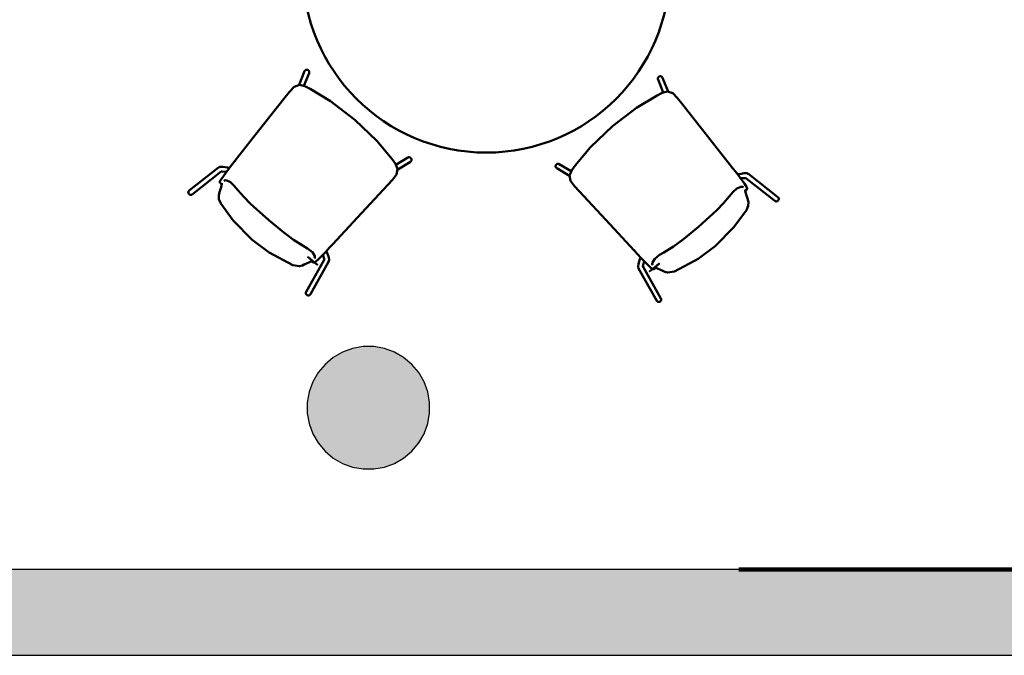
# Model space of a CAD drawing. Header units: metres. Extents: x -1 to 430, y -6 to 34.
# Tile 11 of 20: x 415 to 418.22, y 12.84 to 14.92. Entities that reach past the tile are written whole.
import ezdxf

# ---------------------------------------------------------------- set-up
doc = ezdxf.new("R2010")
doc.units = ezdxf.units.M
doc.linetypes.add('CONTINUA', pattern=[0])
doc.linetypes.add('VERDECKT', pattern=[9.525, 6.35, -3.175])
for name, color, linetype, lineweight in [('3D P2 MOBLES', 7, 'CONTINUA', 25), ('3D P2 MURS', 7, 'CONTINUA', 25), ('3D P2 PILAR', 7, 'CONTINUA', 25), ('P2 REVESTIMENT  enguixat i pintat (lila)', 7, 'CONTINUA', 25)]:
    doc.layers.add(name, color=color, linetype=linetype, lineweight=lineweight)

# ---------------------------------------------------------------- blocks, each defined once
blk = doc.blocks.new('_CLOSEDFILLED')
at = {"color": 0, "linetype": 'ByBlock', "lineweight": -2}
blk.add_solid([(-1, 0), (0, 0), (-1, 0)], dxfattribs=at)

msp = doc.modelspace()

# ---------------------------------------------------------------- hatches: boundary and pattern name
at = {"layer": '3D P2 MURS', "linetype": 'CONTINUA', "lineweight": 18, "true_color": 0xa0a0a0, "transparency": 33554687}
msp.add_hatch(color=253, dxfattribs=at).paths.add_polyline_path([(398.2417, 12.8406), (423.6575, 12.8406), (423.7155, 13.1206), (398.2971, 13.1206)])
at = {"layer": '3D P2 PILAR', "linetype": 'CONTINUA', "lineweight": 18, "transparency": 33554687}
msp.add_hatch(color=9, dxfattribs=at).paths.add_polyline_path([(416.1545, 13.8492), (416.1195, 13.8492), (416.0851, 13.8431), (416.0522, 13.8312), (416.022, 13.8137), (415.9952, 13.7912), (415.9727, 13.7645), (415.9553, 13.7342), (415.9433, 13.7014), (415.9372, 13.6669), (415.9372, 13.632), (415.9433, 13.5976), (415.9553, 13.5647), (415.9727, 13.5345), (415.9952, 13.5077), (416.022, 13.4852), (416.0522, 13.4677), (416.0851, 13.4558), (416.1195, 13.4497), (416.1545, 13.4497), (416.1889, 13.4558), (416.2217, 13.4677), (416.252, 13.4852), (416.2788, 13.5077), (416.3012, 13.5345), (416.3187, 13.5647), (416.3307, 13.5976), (416.3367, 13.632), (416.3367, 13.6669), (416.3307, 13.7014), (416.3187, 13.7342), (416.3012, 13.7645), (416.2788, 13.7912), (416.252, 13.8137), (416.2217, 13.8312), (416.1889, 13.8431)])

# ---------------------------------------------------------------- linework, layer by layer
at = {"layer": '3D P2 MOBLES', "color": 202, "linetype": 'CONTINUA', "lineweight": 50, "transparency": 33554687}
for p, q in [((415.9101, 14.7041), (415.9281, 14.7488)), ((415.9261, 14.701), (415.9429, 14.7428)), ((417.1003, 14.6798), (417.0835, 14.7216)), ((417.1164, 14.6829), (417.0984, 14.7276)), ((416.227, 14.4436), (416.2657, 14.4667)), ((416.2325, 14.4282), (416.2739, 14.4529)), ((415.5512, 14.3591), (415.6465, 14.4341)), ((415.5611, 14.3466), (415.6557, 14.421)), ((415.6814, 14.4333), (415.6825, 14.433)), ((416.7939, 14.407), (416.7525, 14.4317)), ((416.7994, 14.4224), (416.7607, 14.4455)), ((415.6682, 14.4136), (415.6683, 14.4137)), ((417.3451, 14.4121), (417.344, 14.4117)), ((417.3582, 14.3924), (417.3581, 14.3925)), ((417.4654, 14.3253), (417.3707, 14.3998)), ((417.4753, 14.3379), (417.3799, 14.4129)), ((415.6576, 14.3831), (415.6576, 14.3831)), ((417.3689, 14.3619), (417.3689, 14.3619)), ((416.0004, 14.1604), (415.9999, 14.1614)), ((415.9333, 14.0281), (415.9922, 14.1331)), ((415.9545, 14.1291), (415.9545, 14.1291)), ((415.983, 14.1443), (415.983, 14.1444)), ((417.0261, 14.1391), (417.0265, 14.1402)), ((415.9473, 14.0203), (416.0066, 14.126)), ((417.0791, 13.999), (417.0198, 14.1048)), ((417.0931, 14.0069), (417.0342, 14.1119)), ((417.0435, 14.1231), (417.0434, 14.1232)), ((417.072, 14.1078), (417.072, 14.1078))]:
    msp.add_line(p, q, dxfattribs=at)
for points in [[(415.9281, 14.7488), (415.9283, 14.7492), (415.9285, 14.7497), (415.9287, 14.7501), (415.929, 14.7505), (415.9293, 14.7509), (415.9297, 14.7513), (415.93, 14.7516), (415.9304, 14.752), (415.9308, 14.7523), (415.9312, 14.7526), (415.9316, 14.7528), (415.9321, 14.753), (415.9326, 14.7532), (415.933, 14.7534), (415.9335, 14.7535), (415.934, 14.7536), (415.9345, 14.7537), (415.935, 14.7538), (415.9355, 14.7538), (415.936, 14.7537), (415.9365, 14.7537), (415.937, 14.7536), (415.9375, 14.7535), (415.938, 14.7534), (415.9384, 14.7532), (415.9389, 14.753), (415.9394, 14.7528), (415.9398, 14.7525), (415.9402, 14.7522), (415.9406, 14.7519), (415.941, 14.7516), (415.9413, 14.7512), (415.9417, 14.7508), (415.942, 14.7504), (415.9422, 14.75), (415.9425, 14.7496), (415.9427, 14.7491), (415.9429, 14.7487), (415.9431, 14.7482), (415.9432, 14.7477), (415.9433, 14.7472), (415.9434, 14.7468), (415.9435, 14.7463), (415.9435, 14.7458), (415.9435, 14.7453), (415.9434, 14.7448), (415.9433, 14.7443), (415.9432, 14.7438), (415.9431, 14.7433), (415.9429, 14.7428)], [(417.0835, 14.7216), (417.0833, 14.7221), (417.0832, 14.7226), (417.0831, 14.7231), (417.083, 14.7235), (417.083, 14.724), (417.0829, 14.7245), (417.083, 14.725), (417.083, 14.7255), (417.0831, 14.726), (417.0832, 14.7265), (417.0833, 14.727), (417.0835, 14.7275), (417.0837, 14.7279), (417.0839, 14.7284), (417.0842, 14.7288), (417.0845, 14.7292), (417.0848, 14.7296), (417.0851, 14.73), (417.0855, 14.7304), (417.0858, 14.7307), (417.0862, 14.731), (417.0866, 14.7313), (417.0871, 14.7315), (417.0875, 14.7318), (417.088, 14.732), (417.0885, 14.7321), (417.0889, 14.7323), (417.0894, 14.7324), (417.0899, 14.7325), (417.0904, 14.7325), (417.0909, 14.7326), (417.0914, 14.7325), (417.0919, 14.7325), (417.0924, 14.7324), (417.0929, 14.7323), (417.0934, 14.7322), (417.0939, 14.732), (417.0943, 14.7318), (417.0948, 14.7316), (417.0952, 14.7313), (417.0956, 14.7311), (417.096, 14.7308), (417.0964, 14.7304), (417.0968, 14.7301), (417.0971, 14.7297), (417.0974, 14.7293), (417.0977, 14.7289), (417.0979, 14.7285), (417.0982, 14.728), (417.0984, 14.7276)], [(415.9462, 14.6912), (415.9295, 14.6997), (415.9115, 14.7042), (415.8943, 14.698), (415.8791, 14.6821), (415.8653, 14.6646)], [(415.9462, 14.6912), (415.9451, 14.6918), (415.9449, 14.6919), (415.9462, 14.6912)], [(416.0921, 14.5905), (416.0128, 14.6509), (415.9462, 14.6912)], [(415.9462, 14.6912), (415.9476, 14.6905), (415.9474, 14.6906), (415.9462, 14.6912)], [(417.0802, 14.67), (417.0969, 14.6785), (417.1149, 14.6829), (417.1321, 14.6768), (417.1473, 14.6609), (417.1611, 14.6434)], [(415.8653, 14.6646), (415.7738, 14.5483), (415.7019, 14.457)], [(415.8652, 14.6645), (415.8653, 14.6646), (415.8654, 14.6647)], [(416.9343, 14.5693), (417.0136, 14.6297), (417.0802, 14.67)], [(417.0802, 14.67), (417.0789, 14.6692), (417.0791, 14.6694), (417.0802, 14.67)], [(417.0802, 14.67), (417.0813, 14.6706), (417.0815, 14.6707), (417.0802, 14.67)], [(417.1612, 14.6432), (417.1611, 14.6434), (417.161, 14.6435)], [(417.1611, 14.6434), (417.2526, 14.5271), (417.3245, 14.4358)], [(416.0921, 14.5905), (416.1641, 14.5215), (416.2141, 14.462)], [(416.9343, 14.5693), (416.8624, 14.5003), (416.8123, 14.4408)], [(415.7019, 14.457), (415.6909, 14.4432), (415.6825, 14.433)], [(415.6991, 14.4535), (415.7015, 14.4566), (415.7034, 14.459)], [(415.702, 14.4572), (415.7019, 14.457), (415.7018, 14.4569)], [(416.2141, 14.462), (416.2251, 14.4468), (416.2323, 14.4297), (416.2289, 14.4117), (416.2155, 14.3942), (416.2004, 14.3779)], [(416.2142, 14.462), (416.2132, 14.4632), (416.2134, 14.463), (416.2142, 14.462)], [(416.2142, 14.462), (416.2149, 14.4609), (416.2151, 14.4608), (416.2142, 14.462)], [(416.2739, 14.4529), (416.2743, 14.4532), (416.2747, 14.4535), (416.2751, 14.4538), (416.2755, 14.4542), (416.2758, 14.4545), (416.2761, 14.4549), (416.2764, 14.4553), (416.2767, 14.4557), (416.2769, 14.4562), (416.2771, 14.4566), (416.2773, 14.4571), (416.2775, 14.4576), (416.2776, 14.4581), (416.2777, 14.4586), (416.2777, 14.4591), (416.2778, 14.4596), (416.2778, 14.4601), (416.2777, 14.4606), (416.2777, 14.4611), (416.2776, 14.4616), (416.2774, 14.462), (416.2773, 14.4625), (416.2771, 14.463), (416.2769, 14.4634), (416.2766, 14.4639), (416.2764, 14.4643), (416.2761, 14.4647), (416.2757, 14.4651), (416.2754, 14.4655), (416.275, 14.4658), (416.2746, 14.4661), (416.2742, 14.4664), (416.2738, 14.4667), (416.2734, 14.4669), (416.2729, 14.4671), (416.2724, 14.4673), (416.272, 14.4675), (416.2715, 14.4676), (416.271, 14.4677), (416.2705, 14.4678), (416.27, 14.4678), (416.2695, 14.4678), (416.269, 14.4678), (416.2685, 14.4677), (416.268, 14.4676), (416.2675, 14.4675), (416.267, 14.4673), (416.2666, 14.4671), (416.2661, 14.4669), (416.2657, 14.4667)], [(415.661, 14.437), (415.6524, 14.4367), (415.6465, 14.4341)], [(415.6514, 14.385), (415.6517, 14.3889), (415.6537, 14.3929), (415.6606, 14.4032), (415.6649, 14.4092), (415.6708, 14.4171), (415.6825, 14.433)], [(415.6553, 14.4209), (415.6554, 14.4209), (415.6567, 14.4211), (415.6582, 14.4211), (415.6583, 14.4211), (415.6589, 14.4211), (415.6735, 14.4205)], [(415.6814, 14.4333), (415.6764, 14.4343), (415.661, 14.437)], [(416.7607, 14.4455), (416.7603, 14.4457), (416.7598, 14.4459), (416.7594, 14.4461), (416.7589, 14.4463), (416.7584, 14.4464), (416.7579, 14.4465), (416.7574, 14.4466), (416.7569, 14.4466), (416.7564, 14.4466), (416.7559, 14.4466), (416.7554, 14.4465), (416.7549, 14.4464), (416.7545, 14.4463), (416.754, 14.4461), (416.7535, 14.4459), (416.7531, 14.4457), (416.7526, 14.4455), (416.7522, 14.4452), (416.7518, 14.4449), (416.7514, 14.4446), (416.751, 14.4443), (416.7507, 14.4439), (416.7504, 14.4435), (416.7501, 14.4431), (416.7498, 14.4427), (416.7496, 14.4422), (416.7493, 14.4418), (416.7492, 14.4413), (416.749, 14.4408), (416.7489, 14.4403), (416.7488, 14.4398), (416.7487, 14.4394), (416.7487, 14.4389), (416.7487, 14.4383), (416.7487, 14.4378), (416.7488, 14.4374), (416.7488, 14.4369), (416.749, 14.4364), (416.7491, 14.4359), (416.7493, 14.4354), (416.7495, 14.435), (416.7498, 14.4345), (416.75, 14.4341), (416.7503, 14.4337), (416.7506, 14.4333), (416.751, 14.433), (416.7513, 14.4326), (416.7517, 14.4323), (416.7521, 14.432), (416.7525, 14.4317)], [(416.8123, 14.4408), (416.8013, 14.4255), (416.7941, 14.4085), (416.7975, 14.3905), (416.8109, 14.373), (416.826, 14.3567)], [(416.8123, 14.4408), (416.8115, 14.4397), (416.8114, 14.4396), (416.8123, 14.4408)], [(416.8123, 14.4408), (416.8132, 14.442), (416.813, 14.4418), (416.8123, 14.4408)], [(417.3273, 14.4323), (417.3249, 14.4354), (417.323, 14.4378)], [(417.3244, 14.4359), (417.3245, 14.4358), (417.3246, 14.4357)], [(417.3245, 14.4358), (417.3355, 14.422), (417.344, 14.4117)], [(415.6523, 14.3838), (415.6517, 14.3844), (415.6514, 14.385)], [(415.6858, 14.3866), (415.6723, 14.3925), (415.667, 14.3924), (415.6641, 14.3908)], [(415.7106, 14.3604), (415.6973, 14.3761), (415.6858, 14.3866)], [(417.375, 14.3638), (417.3747, 14.3677), (417.3727, 14.3717), (417.3658, 14.382), (417.3615, 14.388), (417.3556, 14.3959), (417.344, 14.4117)], [(417.3451, 14.4121), (417.35, 14.4131), (417.3655, 14.4158)], [(417.3711, 14.3997), (417.371, 14.3997), (417.3697, 14.3999), (417.3682, 14.3999), (417.3681, 14.3999), (417.3675, 14.3999), (417.353, 14.3993)], [(417.3655, 14.4158), (417.374, 14.4155), (417.3799, 14.4129)], [(415.5611, 14.3466), (415.5607, 14.3463), (415.5603, 14.346), (415.5598, 14.3458), (415.5594, 14.3456), (415.5589, 14.3454), (415.5585, 14.3453), (415.558, 14.3451), (415.5575, 14.3451), (415.5571, 14.345), (415.5566, 14.345), (415.5561, 14.345), (415.5556, 14.345), (415.5551, 14.3451), (415.5546, 14.3452), (415.5541, 14.3453), (415.5537, 14.3455), (415.5532, 14.3457), (415.5528, 14.3459), (415.5523, 14.3461), (415.5519, 14.3464), (415.5515, 14.3467), (415.5511, 14.347), (415.5507, 14.3474), (415.5504, 14.3477), (415.5501, 14.3481), (415.5498, 14.3485), (415.5495, 14.3489), (415.5493, 14.3494), (415.549, 14.3498), (415.5488, 14.3503), (415.5487, 14.3508), (415.5485, 14.3512), (415.5484, 14.3517), (415.5484, 14.3522), (415.5483, 14.3527), (415.5483, 14.3532), (415.5483, 14.3537), (415.5484, 14.3542), (415.5485, 14.3547), (415.5486, 14.3551), (415.5487, 14.3556), (415.5489, 14.3561), (415.5491, 14.3565), (415.5493, 14.3569), (415.5495, 14.3574), (415.5498, 14.3578), (415.5501, 14.3581), (415.5504, 14.3585), (415.5508, 14.3588), (415.5512, 14.3591)], [(415.654, 14.3167), (415.6483, 14.3305), (415.6476, 14.3428), (415.6505, 14.3541)], [(415.6505, 14.3541), (415.656, 14.3702), (415.6578, 14.3806), (415.6577, 14.3822), (415.6575, 14.3828), (415.6575, 14.3829)], [(415.6567, 14.3798), (415.6543, 14.3821), (415.6523, 14.3838)], [(415.6575, 14.3831), (415.6566, 14.3811), (415.6565, 14.3802)], [(415.6567, 14.3798), (415.6566, 14.38), (415.6565, 14.3802)], [(415.6578, 14.3795), (415.6571, 14.3796), (415.6567, 14.3798)], [(415.8111, 14.2621), (415.7513, 14.3162), (415.7294, 14.3387), (415.7106, 14.3604)], [(416.2004, 14.3779), (416.0997, 14.2695), (416.0207, 14.1843)], [(416.2003, 14.3778), (416.2004, 14.3779), (416.2005, 14.378)], [(416.8261, 14.3566), (416.826, 14.3567), (416.8259, 14.3568)], [(416.826, 14.3567), (416.9267, 14.2483), (417.0058, 14.1631)], [(417.3158, 14.3392), (417.3291, 14.3549), (417.3406, 14.3654)], [(417.3406, 14.3654), (417.3542, 14.3713), (417.3594, 14.3712), (417.3623, 14.3696)], [(417.376, 14.3329), (417.3705, 14.349), (417.3686, 14.3594), (417.3687, 14.361), (417.3689, 14.3616), (417.3689, 14.3617)], [(417.3686, 14.3583), (417.3693, 14.3584), (417.3697, 14.3586)], [(417.3689, 14.3619), (417.3698, 14.3599), (417.3699, 14.359)], [(417.3697, 14.3586), (417.3721, 14.3609), (417.3742, 14.3626)], [(417.3697, 14.3586), (417.3698, 14.3588), (417.3699, 14.359)], [(417.3742, 14.3626), (417.3747, 14.3632), (417.375, 14.3638)], [(417.2153, 14.2409), (417.2752, 14.295), (417.297, 14.3175), (417.3158, 14.3392)], [(417.3724, 14.2955), (417.3782, 14.3093), (417.3788, 14.3216), (417.376, 14.3329)], [(417.4753, 14.3379), (417.4756, 14.3376), (417.476, 14.3373), (417.4763, 14.3369), (417.4766, 14.3365), (417.4769, 14.3361), (417.4771, 14.3357), (417.4774, 14.3353), (417.4776, 14.3349), (417.4777, 14.3344), (417.4779, 14.3339), (417.478, 14.3335), (417.478, 14.333), (417.4781, 14.3325), (417.4781, 14.332), (417.4781, 14.3315), (417.4781, 14.331), (417.478, 14.3305), (417.4779, 14.33), (417.4777, 14.3295), (417.4776, 14.3291), (417.4774, 14.3286), (417.4772, 14.3282), (417.4769, 14.3277), (417.4766, 14.3273), (417.4763, 14.3269), (417.476, 14.3265), (417.4757, 14.3261), (417.4753, 14.3258), (417.4749, 14.3255), (417.4745, 14.3252), (417.4741, 14.3249), (417.4737, 14.3247), (417.4732, 14.3244), (417.4728, 14.3243), (417.4723, 14.3241), (417.4718, 14.324), (417.4713, 14.3239), (417.4708, 14.3238), (417.4703, 14.3238), (417.4699, 14.3238), (417.4694, 14.3238), (417.4689, 14.3238), (417.4684, 14.3239), (417.4679, 14.324), (417.4675, 14.3242), (417.467, 14.3244), (417.4666, 14.3246), (417.4662, 14.3248), (417.4658, 14.3251), (417.4654, 14.3253)], [(415.7565, 14.1982), (415.6947, 14.2609), (415.654, 14.3167)], [(417.2699, 14.177), (417.3317, 14.2397), (417.3724, 14.2955)], [(415.9238, 14.178), (415.8924, 14.198), (415.8603, 14.2217), (415.8111, 14.2621)], [(417.1026, 14.1568), (417.134, 14.1768), (417.1662, 14.2005), (417.2153, 14.2409)], [(415.8894, 14.1153), (415.812, 14.1569), (415.7565, 14.1982)], [(415.9536, 14.1576), (415.9378, 14.1697), (415.9238, 14.178)], [(415.9999, 14.1614), (415.9745, 14.1359), (415.9638, 14.126), (415.9573, 14.1233)], [(416.0207, 14.1843), (416.0087, 14.1714), (415.9999, 14.1614)], [(416.0004, 14.1604), (416.0022, 14.1556), (416.0073, 14.1408)], [(416.0176, 14.1811), (416.0203, 14.1839), (416.0224, 14.1862)], [(416.0208, 14.1845), (416.0207, 14.1843), (416.0206, 14.1842)], [(417.0088, 14.1598), (417.0061, 14.1627), (417.0041, 14.1649)], [(417.0057, 14.1632), (417.0058, 14.1631), (417.0059, 14.163)], [(417.0058, 14.1631), (417.0177, 14.1501), (417.0265, 14.1402)], [(417.137, 14.0941), (417.2144, 14.1357), (417.2699, 14.177)], [(415.9543, 14.1289), (415.9541, 14.129), (415.9519, 14.1287), (415.9269, 14.1176)], [(415.9514, 14.1278), (415.9511, 14.1282), (415.951, 14.1285)], [(415.956, 14.124), (415.9535, 14.1261), (415.9514, 14.1278)], [(415.9518, 14.1276), (415.9515, 14.1277), (415.9514, 14.1278)], [(415.9518, 14.1276), (415.953, 14.128), (415.9545, 14.1291)], [(415.961, 14.1368), (415.9622, 14.1399), (415.9615, 14.1451), (415.9536, 14.1576)], [(415.9922, 14.1327), (415.9922, 14.1329), (415.9921, 14.1345), (415.992, 14.1353), (415.992, 14.1355), (415.9919, 14.1358), (415.9918, 14.1364), (415.988, 14.1496)], [(416.0073, 14.1408), (416.0082, 14.1323), (416.0066, 14.126)], [(417.0261, 14.1391), (417.0243, 14.1344), (417.0192, 14.1196)], [(417.0265, 14.1402), (417.0519, 14.1146), (417.0626, 14.1048), (417.0691, 14.1021)], [(417.0342, 14.1115), (417.0342, 14.1116), (417.0343, 14.1132), (417.0344, 14.1141), (417.0344, 14.1143), (417.0345, 14.1146), (417.0347, 14.1152), (417.0384, 14.1284)], [(417.0654, 14.1155), (417.0642, 14.1187), (417.0649, 14.1239), (417.0728, 14.1363)], [(417.0728, 14.1363), (417.0886, 14.1485), (417.1026, 14.1568)], [(415.9269, 14.1176), (415.9211, 14.1146), (415.9116, 14.112), (415.8894, 14.1153)], [(415.9573, 14.1233), (415.9566, 14.1236), (415.956, 14.124)], [(417.0192, 14.1196), (417.0182, 14.1111), (417.0198, 14.1048)], [(417.0691, 14.1021), (417.0699, 14.1024), (417.0704, 14.1027)], [(417.0704, 14.1027), (417.0729, 14.1049), (417.075, 14.1066)], [(417.0746, 14.1064), (417.0734, 14.1068), (417.072, 14.1078)], [(417.0721, 14.1077), (417.0723, 14.1078), (417.0745, 14.1075), (417.0995, 14.0964)], [(417.0746, 14.1064), (417.0749, 14.1065), (417.075, 14.1066)], [(417.075, 14.1066), (417.0754, 14.107), (417.0754, 14.1073)], [(417.0995, 14.0964), (417.1054, 14.0934), (417.1149, 14.0908), (417.137, 14.0941)], [(415.9333, 14.0281), (415.9331, 14.0277), (415.9329, 14.0272), (415.9328, 14.0268), (415.9326, 14.0263), (415.9325, 14.0258), (415.9324, 14.0253), (415.9324, 14.0249), (415.9324, 14.0244), (415.9324, 14.0239), (415.9325, 14.0234), (415.9325, 14.0229), (415.9327, 14.0224), (415.9328, 14.022), (415.933, 14.0215), (415.9332, 14.0211), (415.9334, 14.0206), (415.9337, 14.0202), (415.9339, 14.0198), (415.9343, 14.0194), (415.9346, 14.019), (415.9349, 14.0187), (415.9353, 14.0183), (415.9357, 14.018), (415.9361, 14.0177), (415.9366, 14.0175), (415.937, 14.0172), (415.9375, 14.017), (415.9379, 14.0169), (415.9384, 14.0167), (415.9389, 14.0166), (415.9394, 14.0165), (415.9399, 14.0164), (415.9404, 14.0164), (415.9409, 14.0164), (415.9414, 14.0165), (415.9419, 14.0165), (415.9423, 14.0166), (415.9428, 14.0167), (415.9433, 14.0169), (415.9437, 14.0171), (415.9442, 14.0173), (415.9446, 14.0175), (415.945, 14.0178), (415.9454, 14.0181), (415.9458, 14.0184), (415.9461, 14.0187), (415.9465, 14.0191), (415.9468, 14.0194), (415.947, 14.0198), (415.9473, 14.0203)], [(417.0791, 13.999), (417.0794, 13.9986), (417.0797, 13.9982), (417.08, 13.9979), (417.0803, 13.9975), (417.0806, 13.9972), (417.081, 13.9969), (417.0814, 13.9966), (417.0818, 13.9963), (417.0822, 13.9961), (417.0827, 13.9959), (417.0831, 13.9957), (417.0836, 13.9955), (417.0841, 13.9954), (417.0846, 13.9953), (417.085, 13.9952), (417.0855, 13.9952), (417.086, 13.9952), (417.0865, 13.9952), (417.087, 13.9953), (417.0875, 13.9954), (417.088, 13.9955), (417.0885, 13.9956), (417.089, 13.9958), (417.0894, 13.996), (417.0899, 13.9963), (417.0903, 13.9965), (417.0907, 13.9968), (417.0911, 13.9971), (417.0915, 13.9974), (417.0918, 13.9978), (417.0922, 13.9982), (417.0925, 13.9986), (417.0928, 13.999), (417.093, 13.9994), (417.0933, 13.9998), (417.0935, 14.0003), (417.0936, 14.0008), (417.0938, 14.0012), (417.0939, 14.0017), (417.094, 14.0022), (417.094, 14.0027), (417.094, 14.0032), (417.094, 14.0036), (417.094, 14.0041), (417.0939, 14.0046), (417.0938, 14.0051), (417.0937, 14.0055), (417.0935, 14.006), (417.0933, 14.0064), (417.0931, 14.0069)]]:
    msp.add_lwpolyline(points, dxfattribs=at)
for points in [[(415.9548, 14.1288), (415.9659, 14.1199), (415.97, 14.1165), (415.9702, 14.1164), (415.9669, 14.119), (415.9398, 14.141), (415.9394, 14.1413), (415.9396, 14.1412)], [(417.0716, 14.1076), (417.0606, 14.0987), (417.0564, 14.0953), (417.0562, 14.0952), (417.0595, 14.0978), (417.0866, 14.1197), (417.087, 14.1201), (417.0868, 14.1199)]]:
    msp.add_lwpolyline(points, close=True, dxfattribs=at)
msp.add_arc((416.5221, 15.083), 0.5999, 180, 0, dxfattribs=at)
at = {"layer": '3D P2 MURS', "color": 7, "linetype": 'CONTINUA', "lineweight": 25, "transparency": 33554687}
for p, q in [((423.7155, 13.1206), (398.2971, 13.1206)), ((398.2417, 12.8406), (423.6575, 12.8406))]:
    msp.add_line(p, q, dxfattribs=at)
at = {"layer": '3D P2 PILAR', "color": 7, "linetype": 'CONTINUA', "lineweight": 25, "transparency": 33554687}
for p, q in [((416.0851, 13.8431), (416.0522, 13.8312)), ((416.1195, 13.8492), (416.0851, 13.8431)), ((416.1545, 13.8492), (416.1195, 13.8492)), ((416.1889, 13.8431), (416.1545, 13.8492)), ((416.2217, 13.8312), (416.1889, 13.8431)), ((416.022, 13.8137), (415.9952, 13.7912)), ((416.0522, 13.8312), (416.022, 13.8137)), ((416.252, 13.8137), (416.2217, 13.8312)), ((416.2788, 13.7912), (416.252, 13.8137)), ((415.9952, 13.7912), (415.9727, 13.7645)), ((416.3012, 13.7645), (416.2788, 13.7912)), ((415.9727, 13.7645), (415.9553, 13.7342)), ((416.3187, 13.7342), (416.3012, 13.7645)), ((415.9553, 13.7342), (415.9433, 13.7014)), ((416.3307, 13.7014), (416.3187, 13.7342)), ((415.9433, 13.7014), (415.9372, 13.6669)), ((416.3367, 13.6669), (416.3307, 13.7014)), ((415.9372, 13.6669), (415.9372, 13.632)), ((416.3367, 13.632), (416.3367, 13.6669)), ((415.9372, 13.632), (415.9433, 13.5976)), ((416.3307, 13.5976), (416.3367, 13.632)), ((415.9433, 13.5976), (415.9553, 13.5647)), ((416.3187, 13.5647), (416.3307, 13.5976)), ((415.9553, 13.5647), (415.9727, 13.5345)), ((416.3012, 13.5345), (416.3187, 13.5647)), ((415.9727, 13.5345), (415.9952, 13.5077)), ((416.2788, 13.5077), (416.3012, 13.5345)), ((415.9952, 13.5077), (416.022, 13.4852)), ((416.022, 13.4852), (416.0522, 13.4677)), ((416.2217, 13.4677), (416.252, 13.4852)), ((416.252, 13.4852), (416.2788, 13.5077)), ((416.0522, 13.4677), (416.0851, 13.4558)), ((416.0851, 13.4558), (416.1195, 13.4497)), ((416.1545, 13.4497), (416.1889, 13.4558)), ((416.1889, 13.4558), (416.2217, 13.4677)), ((416.1195, 13.4497), (416.1545, 13.4497))]:
    msp.add_line(p, q, dxfattribs=at)
at = {"layer": 'P2 REVESTIMENT  enguixat i pintat (lila)', "color": 220, "linetype": 'VERDECKT', "lineweight": 100, "transparency": 33554687}
msp.add_line((398.2971, 13.1206), (423.7155, 13.1206), dxfattribs=at)

# ---------------------------------------------------------------- block references
at = {"layer": '3D P2 PILAR', "color": 7, "linetype": 'CONTINUA', "lineweight": 25, "transparency": 33554687, "xscale": 0.0002666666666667, "yscale": 0.0002666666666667, "zscale": 0.0002666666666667}
msp.add_blockref('_CLOSEDFILLED', (416.137, 13.6495), dxfattribs=at)

doc.saveas('drawing.dxf')
